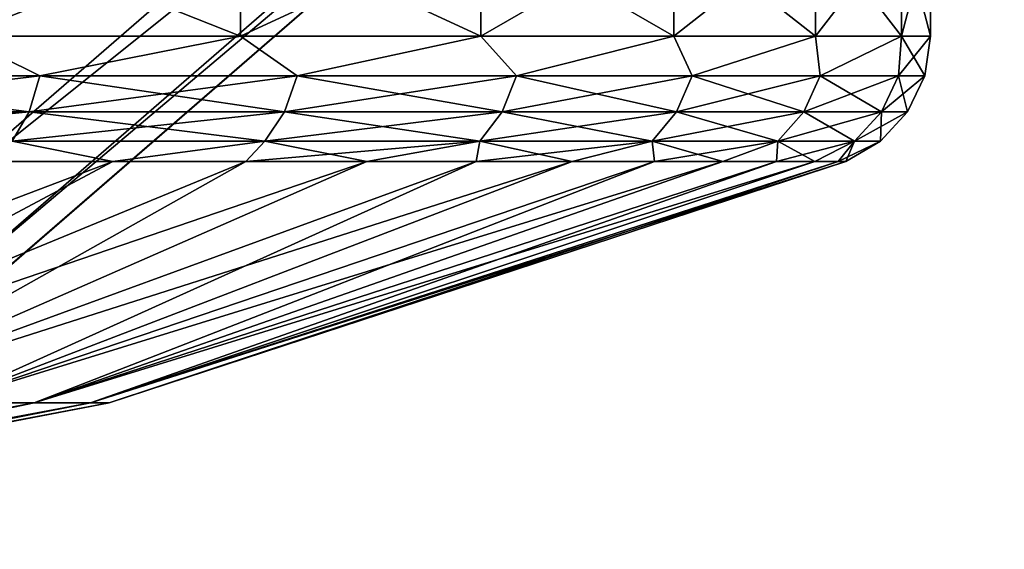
# Model space of a CAD drawing. Header units: millimetres. Extents: x -128 to 173, y -40 to 30.
# Tile 233 of 256: x 95.147 to 96.609, y -23.927 to -23.141. Entities that reach past the tile are written whole.
import ezdxf

# ---------------------------------------------------------------- set-up
doc = ezdxf.new("R2010")
doc.units = ezdxf.units.MM
doc.header["$LTSCALE"] = 56.728605
for name, color, linetype in [('100', 7, 'CONTINUOUS'), ('236', 7, 'CONTINUOUS'), ('237', 7, 'CONTINUOUS'), ('240', 7, 'CONTINUOUS'), ('95', 7, 'CONTINUOUS'), ('96', 7, 'CONTINUOUS'), ('97', 7, 'CONTINUOUS'), ('98', 7, 'CONTINUOUS'), ('99', 7, 'CONTINUOUS')]:
    doc.layers.add(name, color=color, linetype=linetype)

msp = doc.modelspace()

# ---------------------------------------------------------------- linework, layer by layer
at = {"layer": '100', "color": 7, "linetype": 'CONTINUOUS'}
for points in [[(95.0572, -23.1656, -2.8316), (95.1767, -23.2243, -2.7295), (94.7456, -23.2243, -3.0235), (95.0572, -23.1656, -2.8316)], [(95.0572, -23.1656, -2.8316), (95.4749, -23.1656, -2.4749), (95.1767, -23.2243, -2.7295), (95.0572, -23.1656, -2.8316)], [(95.4749, -23.1656, -2.4749), (95.5592, -23.2243, -2.3746), (95.1767, -23.2243, -2.7295), (95.4749, -23.1656, -2.4749)], [(95.4749, -23.1656, -2.4749), (95.8316, -23.1656, -2.0572), (95.5592, -23.2243, -2.3746), (95.4749, -23.1656, -2.4749)], [(95.8316, -23.1656, -2.0572), (95.8846, -23.2243, -1.9667), (95.5592, -23.2243, -2.3746), (95.8316, -23.1656, -2.0572)], [(95.8316, -23.1656, -2.0572), (96.1185, -23.1656, -1.589), (95.8846, -23.2243, -1.9667), (95.8316, -23.1656, -2.0572)], [(96.1185, -23.1656, -1.589), (96.1455, -23.2243, -1.5148), (95.8846, -23.2243, -1.9667), (96.1185, -23.1656, -1.589)], [(96.1185, -23.1656, -1.589), (96.3287, -23.1656, -1.0816), (96.1455, -23.2243, -1.5148), (96.1185, -23.1656, -1.589)], [(96.3287, -23.1656, -1.0816), (96.3361, -23.2243, -1.029), (96.1455, -23.2243, -1.5148), (96.3287, -23.1656, -1.0816)], [(96.3287, -23.1656, -1.0816), (96.4569, -23.1656, -0.5475), (96.3361, -23.2243, -1.029), (96.3287, -23.1656, -1.0816)], [(96.4569, -23.1656, -0.5475), (96.4522, -23.2243, -0.5203), (96.3361, -23.2243, -1.029), (96.4569, -23.1656, -0.5475)], [(96.4569, -23.1656, -0.5475), (96.5, -23.1656), (96.4522, -23.2243, -0.5203), (96.4569, -23.1656, -0.5475)], [(96.5, -23.1656), (96.4912, -23.2243), (96.4522, -23.2243, -0.5203), (96.5, -23.1656)], [(95.1607, -23.2778, -2.7095), (94.7328, -23.2778, -3.0012), (95.1767, -23.2243, -2.7295), (95.1607, -23.2778, -2.7095)], [(95.1767, -23.2243, -2.7295), (94.7328, -23.2778, -3.0012), (94.7456, -23.2243, -3.0235), (95.1767, -23.2243, -2.7295)], [(95.5404, -23.2778, -2.3572), (95.1607, -23.2778, -2.7095), (95.5592, -23.2243, -2.3746), (95.5404, -23.2778, -2.3572)], [(95.5592, -23.2243, -2.3746), (95.1607, -23.2778, -2.7095), (95.1767, -23.2243, -2.7295), (95.5592, -23.2243, -2.3746)], [(95.8634, -23.2778, -1.9522), (95.5404, -23.2778, -2.3572), (95.8846, -23.2243, -1.9667), (95.8634, -23.2778, -1.9522)], [(95.8846, -23.2243, -1.9667), (95.5404, -23.2778, -2.3572), (95.5592, -23.2243, -2.3746), (95.8846, -23.2243, -1.9667)], [(96.1223, -23.2778, -1.5036), (95.8634, -23.2778, -1.9522), (96.1455, -23.2243, -1.5148), (96.1223, -23.2778, -1.5036)], [(96.1455, -23.2243, -1.5148), (95.8634, -23.2778, -1.9522), (95.8846, -23.2243, -1.9667), (96.1455, -23.2243, -1.5148)], [(96.3116, -23.2778, -1.0215), (96.1223, -23.2778, -1.5036), (96.3361, -23.2243, -1.029), (96.3116, -23.2778, -1.0215)], [(96.3361, -23.2243, -1.029), (96.1223, -23.2778, -1.5036), (96.1455, -23.2243, -1.5148), (96.3361, -23.2243, -1.029)], [(96.4268, -23.2778, -0.5165), (96.3116, -23.2778, -1.0215), (96.4522, -23.2243, -0.5203), (96.4268, -23.2778, -0.5165)], [(96.4522, -23.2243, -0.5203), (96.3116, -23.2778, -1.0215), (96.3361, -23.2243, -1.029), (96.4522, -23.2243, -0.5203)], [(96.4912, -23.2243), (96.4655, -23.2778), (96.4268, -23.2778, -0.5165), (96.4912, -23.2243)], [(96.4912, -23.2243), (96.4268, -23.2778, -0.5165), (96.4522, -23.2243, -0.5203), (96.4912, -23.2243)], [(95.1356, -23.3215, -2.678), (94.7126, -23.3215, -2.9664), (95.1607, -23.2778, -2.7095), (95.1356, -23.3215, -2.678)], [(95.1607, -23.2778, -2.7095), (94.7126, -23.3215, -2.9664), (94.7328, -23.2778, -3.0012), (95.1607, -23.2778, -2.7095)], [(95.5109, -23.3215, -2.3298), (95.1356, -23.3215, -2.678), (95.5404, -23.2778, -2.3572), (95.5109, -23.3215, -2.3298)], [(95.5404, -23.2778, -2.3572), (95.1356, -23.3215, -2.678), (95.1607, -23.2778, -2.7095), (95.5404, -23.2778, -2.3572)], [(95.8301, -23.3215, -1.9295), (95.5109, -23.3215, -2.3298), (95.8634, -23.2778, -1.9522), (95.8301, -23.3215, -1.9295)], [(95.8634, -23.2778, -1.9522), (95.5109, -23.3215, -2.3298), (95.5404, -23.2778, -2.3572), (95.8634, -23.2778, -1.9522)], [(96.0861, -23.3215, -1.4862), (95.8301, -23.3215, -1.9295), (96.1223, -23.2778, -1.5036), (96.0861, -23.3215, -1.4862)], [(96.1223, -23.2778, -1.5036), (95.8301, -23.3215, -1.9295), (95.8634, -23.2778, -1.9522), (96.1223, -23.2778, -1.5036)], [(96.2731, -23.3215, -1.0096), (96.0861, -23.3215, -1.4862), (96.3116, -23.2778, -1.0215), (96.2731, -23.3215, -1.0096)], [(96.3116, -23.2778, -1.0215), (96.0861, -23.3215, -1.4862), (96.1223, -23.2778, -1.5036), (96.3116, -23.2778, -1.0215)], [(96.387, -23.3215, -0.5105), (96.2731, -23.3215, -1.0096), (96.4268, -23.2778, -0.5165), (96.387, -23.3215, -0.5105)], [(96.4268, -23.2778, -0.5165), (96.2731, -23.3215, -1.0096), (96.3116, -23.2778, -1.0215), (96.4268, -23.2778, -0.5165)], [(96.4655, -23.2778), (96.4253, -23.3215), (96.387, -23.3215, -0.5105), (96.4655, -23.2778)], [(96.4655, -23.2778), (96.387, -23.3215, -0.5105), (96.4268, -23.2778, -0.5165), (96.4655, -23.2778)], [(95.2853, -23.3513, -2.4824), (95.0725, -23.3513, -2.6627), (95.1356, -23.3215, -2.678), (95.2853, -23.3513, -2.4824)], [(95.5109, -23.3215, -2.3298), (95.2853, -23.3513, -2.4824), (95.1356, -23.3215, -2.678), (95.5109, -23.3215, -2.3298)], [(95.4825, -23.3513, -2.2853), (95.2853, -23.3513, -2.4824), (95.5109, -23.3215, -2.3298), (95.4825, -23.3513, -2.2853)], [(95.6627, -23.3513, -2.0724), (95.4825, -23.3513, -2.2853), (95.8301, -23.3215, -1.9295), (95.6627, -23.3513, -2.0724)], [(95.8301, -23.3215, -1.9295), (95.4825, -23.3513, -2.2853), (95.5109, -23.3215, -2.3298), (95.8301, -23.3215, -1.9295)], [(95.8247, -23.3513, -1.8455), (95.6627, -23.3513, -2.0724), (95.8301, -23.3215, -1.9295), (95.8247, -23.3513, -1.8455)], [(95.9675, -23.3513, -1.6059), (95.8247, -23.3513, -1.8455), (96.0861, -23.3215, -1.4862), (95.9675, -23.3513, -1.6059)], [(96.0861, -23.3215, -1.4862), (95.8247, -23.3513, -1.8455), (95.8301, -23.3215, -1.9295), (96.0861, -23.3215, -1.4862)], [(96.09, -23.3513, -1.3554), (95.9675, -23.3513, -1.6059), (96.0861, -23.3215, -1.4862), (96.09, -23.3513, -1.3554)], [(96.2731, -23.3215, -1.0096), (96.09, -23.3513, -1.3554), (96.0861, -23.3215, -1.4862), (96.2731, -23.3215, -1.0096)], [(96.1913, -23.3513, -1.0956), (96.09, -23.3513, -1.3554), (96.2731, -23.3215, -1.0096), (96.1913, -23.3513, -1.0956)], [(96.2709, -23.3513, -0.8283), (96.1913, -23.3513, -1.0956), (96.2731, -23.3215, -1.0096), (96.2709, -23.3513, -0.8283)], [(96.3281, -23.3513, -0.5554), (96.2709, -23.3513, -0.8283), (96.387, -23.3215, -0.5105), (96.3281, -23.3513, -0.5554)], [(96.387, -23.3215, -0.5105), (96.2709, -23.3513, -0.8283), (96.2731, -23.3215, -1.0096), (96.387, -23.3215, -0.5105)], [(96.3626, -23.3513, -0.2786), (96.3281, -23.3513, -0.5554), (96.387, -23.3215, -0.5105), (96.3626, -23.3513, -0.2786)], [(96.3742, -23.3513), (96.3626, -23.3513, -0.2786), (96.4253, -23.3215), (96.3742, -23.3513)], [(96.4253, -23.3215), (96.3626, -23.3513, -0.2786), (96.387, -23.3215, -0.5105), (96.4253, -23.3215)]]:
    msp.add_3dface(points, dxfattribs=at)
at = {"layer": '236', "color": 7, "linetype": 'CONTINUOUS'}
for points in [[(97.2023, 21.7121, -78.8), (95.0447, -23.5816, -78.8), (95.0447, 23.5816, -78.8), (97.2023, 21.7121, -78.8)], [(97.2023, -21.7121, -78.8), (95.0447, -23.5816, -78.8), (97.2023, 21.7121, -78.8), (97.2023, -21.7121, -78.8)]]:
    msp.add_3dface(points, dxfattribs=at)
at = {"layer": '237', "color": 7, "linetype": 'CONTINUOUS'}
for points in [[(95.0447, -23.5816, -78.8), (97.2023, -21.7121, -78.8), (95.0448, -23.5816, -70.3), (95.0447, -23.5816, -78.8)], [(95.0448, -23.5816, -70.3), (97.2023, -21.7121, -78.8), (97.2024, -21.712, -70.3), (95.0448, -23.5816, -70.3)]]:
    msp.add_3dface(points, dxfattribs=at)
at = {"layer": '240', "color": 7, "linetype": 'CONTINUOUS'}
for points in [[(96.972, -21.4704, -69.0519), (94.6839, -23.1227, -68.6944), (94.8384, -23.3192, -69.0519), (96.972, -21.4704, -69.0519)], [(96.972, -21.4704, -69.0519), (94.8384, -23.3192, -69.0519), (97.0989, -21.6036, -69.4474), (96.972, -21.4704, -69.0519)], [(97.0989, -21.6036, -69.4474), (94.8384, -23.3192, -69.0519), (94.9521, -23.4638, -69.4474), (97.0989, -21.6036, -69.4474)], [(97.0989, -21.6036, -69.4474), (94.9521, -23.4638, -69.4474), (97.1765, -21.6849, -69.8689), (97.0989, -21.6036, -69.4474)], [(97.1765, -21.6849, -69.8689), (94.9521, -23.4638, -69.4474), (95.0216, -23.5522, -69.8689), (97.1765, -21.6849, -69.8689)], [(97.2024, -21.712, -70.3), (97.1765, -21.6849, -69.8689), (95.0216, -23.5522, -69.8689), (97.2024, -21.712, -70.3)], [(95.0448, -23.5816, -70.3), (97.2024, -21.712, -70.3), (95.0216, -23.5522, -69.8689), (95.0448, -23.5816, -70.3)]]:
    msp.add_3dface(points, dxfattribs=at)
at = {"layer": '95', "color": 7, "linetype": 'CONTINUOUS'}
for points in [[(95.0573, -23, -2.8316), (95.4749, -23, -2.4749), (95.0572, -23.1656, -2.8316), (95.0573, -23, -2.8316)], [(95.0572, -23.1656, -2.8316), (95.4749, -23, -2.4749), (95.4749, -23.1656, -2.4749), (95.0572, -23.1656, -2.8316)], [(95.4749, -23, -2.4749), (95.8316, -23, -2.0572), (95.4749, -23.1656, -2.4749), (95.4749, -23, -2.4749)], [(95.4749, -23.1656, -2.4749), (95.8316, -23, -2.0572), (95.8316, -23.1656, -2.0572), (95.4749, -23.1656, -2.4749)], [(95.8316, -23, -2.0572), (96.1185, -23, -1.589), (95.8316, -23.1656, -2.0572), (95.8316, -23, -2.0572)], [(95.8316, -23.1656, -2.0572), (96.1185, -23, -1.589), (96.1185, -23.1656, -1.589), (95.8316, -23.1656, -2.0572)], [(96.1185, -23, -1.589), (96.3287, -23, -1.0816), (96.1185, -23.1656, -1.589), (96.1185, -23, -1.589)], [(96.1185, -23.1656, -1.589), (96.3287, -23, -1.0816), (96.3287, -23.1656, -1.0816), (96.1185, -23.1656, -1.589)], [(96.3287, -23, -1.0816), (96.4569, -23, -0.5475), (96.3287, -23.1656, -1.0816), (96.3287, -23, -1.0816)], [(96.3287, -23.1656, -1.0816), (96.4569, -23, -0.5475), (96.4569, -23.1656, -0.5475), (96.3287, -23.1656, -1.0816)], [(96.4569, -23, -0.5475), (96.5, -23), (96.4569, -23.1656, -0.5475), (96.4569, -23, -0.5475)], [(96.4569, -23.1656, -0.5475), (96.5, -23), (96.5, -23.1656), (96.4569, -23.1656, -0.5475)]]:
    msp.add_3dface(points, dxfattribs=at)
at = {"layer": '96', "color": 7, "linetype": 'CONTINUOUS'}
for points in [[(94.6121, -23.7098, -1.6121), (94.3401, -23.7098, -1.8445), (95.2853, -23.3513, -2.4824), (94.6121, -23.7098, -1.6121)], [(95.2853, -23.3513, -2.4824), (94.3401, -23.7098, -1.8445), (95.0725, -23.3513, -2.6627), (95.2853, -23.3513, -2.4824)], [(94.8445, -23.7098, -1.3401), (94.6121, -23.7098, -1.6121), (95.6627, -23.3513, -2.0724), (94.8445, -23.7098, -1.3401)], [(95.6627, -23.3513, -2.0724), (94.6121, -23.7098, -1.6121), (95.4825, -23.3513, -2.2853), (95.6627, -23.3513, -2.0724)], [(95.4825, -23.3513, -2.2853), (94.6121, -23.7098, -1.6121), (95.2853, -23.3513, -2.4824), (95.4825, -23.3513, -2.2853)], [(95.0314, -23.7098, -1.0351), (94.8445, -23.7098, -1.3401), (95.9675, -23.3513, -1.6059), (95.0314, -23.7098, -1.0351)], [(95.9675, -23.3513, -1.6059), (94.8445, -23.7098, -1.3401), (95.8247, -23.3513, -1.8455), (95.9675, -23.3513, -1.6059)], [(95.8247, -23.3513, -1.8455), (94.8445, -23.7098, -1.3401), (95.6627, -23.3513, -2.0724), (95.8247, -23.3513, -1.8455)], [(95.1683, -23.7098, -0.7045), (95.0314, -23.7098, -1.0351), (96.1913, -23.3513, -1.0956), (95.1683, -23.7098, -0.7045)], [(96.1913, -23.3513, -1.0956), (95.0314, -23.7098, -1.0351), (96.09, -23.3513, -1.3554), (96.1913, -23.3513, -1.0956)], [(96.09, -23.3513, -1.3554), (95.0314, -23.7098, -1.0351), (95.9675, -23.3513, -1.6059), (96.09, -23.3513, -1.3554)], [(95.2518, -23.7098, -0.3567), (95.1683, -23.7098, -0.7045), (96.3281, -23.3513, -0.5554), (95.2518, -23.7098, -0.3567)], [(96.3281, -23.3513, -0.5554), (95.1683, -23.7098, -0.7045), (96.2709, -23.3513, -0.8283), (96.3281, -23.3513, -0.5554)], [(96.2709, -23.3513, -0.8283), (95.1683, -23.7098, -0.7045), (96.1913, -23.3513, -1.0956), (96.2709, -23.3513, -0.8283)], [(95.2799, -23.7098), (95.2518, -23.7098, -0.3567), (96.3742, -23.3513), (95.2799, -23.7098)], [(96.3742, -23.3513), (95.2518, -23.7098, -0.3567), (96.3626, -23.3513, -0.2786), (96.3742, -23.3513)], [(96.3626, -23.3513, -0.2786), (95.2518, -23.7098, -0.3567), (96.3281, -23.3513, -0.5554), (96.3626, -23.3513, -0.2786)], [(95.0314, -23.7098, -1.0351), (95.1683, -23.7098, -0.7045), (94.0229, -23.9273, -0.5212), (95.0314, -23.7098, -1.0351)], [(94.0229, -23.9273, -0.5212), (95.1683, -23.7098, -0.7045), (94.0918, -23.9273, -0.3548), (94.0229, -23.9273, -0.5212)], [(95.1683, -23.7098, -0.7045), (95.2518, -23.7098, -0.3567), (94.0918, -23.9273, -0.3548), (95.1683, -23.7098, -0.7045)], [(94.0918, -23.9273, -0.3548), (95.2518, -23.7098, -0.3567), (94.1339, -23.9273, -0.1796), (94.0918, -23.9273, -0.3548)], [(95.2518, -23.7098, -0.3567), (95.2799, -23.7098), (94.1339, -23.9273, -0.1796), (95.2518, -23.7098, -0.3567)], [(94.1339, -23.9273, -0.1796), (95.2799, -23.7098), (94.148, -23.9273), (94.1339, -23.9273, -0.1796)]]:
    msp.add_3dface(points, dxfattribs=at)
at = {"layer": '97', "color": 7, "linetype": 'CONTINUOUS'}
for points in [[(95.4749, -23.1656, 2.4749), (95.0573, -23, 2.8316), (95.0572, -23.1656, 2.8316), (95.4749, -23.1656, 2.4749)], [(95.4749, -23, 2.4749), (95.0573, -23, 2.8316), (95.4749, -23.1656, 2.4749), (95.4749, -23, 2.4749)], [(95.8316, -23, 2.0572), (95.4749, -23, 2.4749), (95.8316, -23.1656, 2.0572), (95.8316, -23, 2.0572)], [(95.8316, -23.1656, 2.0572), (95.4749, -23, 2.4749), (95.4749, -23.1656, 2.4749), (95.8316, -23.1656, 2.0572)], [(96.1185, -23, 1.589), (95.8316, -23, 2.0572), (96.1185, -23.1656, 1.589), (96.1185, -23, 1.589)], [(96.1185, -23.1656, 1.589), (95.8316, -23, 2.0572), (95.8316, -23.1656, 2.0572), (96.1185, -23.1656, 1.589)], [(96.3287, -23, 1.0816), (96.1185, -23, 1.589), (96.3287, -23.1656, 1.0816), (96.3287, -23, 1.0816)], [(96.3287, -23.1656, 1.0816), (96.1185, -23, 1.589), (96.1185, -23.1656, 1.589), (96.3287, -23.1656, 1.0816)], [(96.4569, -23, 0.5475), (96.3287, -23, 1.0816), (96.4569, -23.1656, 0.5475), (96.4569, -23, 0.5475)], [(96.4569, -23.1656, 0.5475), (96.3287, -23, 1.0816), (96.3287, -23.1656, 1.0816), (96.4569, -23.1656, 0.5475)], [(96.5, -23), (96.4569, -23, 0.5475), (96.5, -23.1656), (96.5, -23)], [(96.5, -23.1656), (96.4569, -23, 0.5475), (96.4569, -23.1656, 0.5475), (96.5, -23.1656)]]:
    msp.add_3dface(points, dxfattribs=at)
at = {"layer": '98', "color": 7, "linetype": 'CONTINUOUS'}
for points in [[(94.6121, -23.7098, 1.6121), (94.8445, -23.7098, 1.3401), (95.4825, -23.3513, 2.2853), (94.6121, -23.7098, 1.6121)], [(95.0725, -23.3513, 2.6627), (94.6121, -23.7098, 1.6121), (95.2853, -23.3513, 2.4824), (95.0725, -23.3513, 2.6627)], [(95.2853, -23.3513, 2.4824), (94.6121, -23.7098, 1.6121), (95.4825, -23.3513, 2.2853), (95.2853, -23.3513, 2.4824)], [(94.8445, -23.7098, 1.3401), (95.0314, -23.7098, 1.0351), (95.8247, -23.3513, 1.8455), (94.8445, -23.7098, 1.3401)], [(95.4825, -23.3513, 2.2853), (94.8445, -23.7098, 1.3401), (95.6627, -23.3513, 2.0724), (95.4825, -23.3513, 2.2853)], [(95.6627, -23.3513, 2.0724), (94.8445, -23.7098, 1.3401), (95.8247, -23.3513, 1.8455), (95.6627, -23.3513, 2.0724)], [(95.0314, -23.7098, 1.0351), (95.1683, -23.7098, 0.7045), (96.09, -23.3513, 1.3554), (95.0314, -23.7098, 1.0351)], [(95.8247, -23.3513, 1.8455), (95.0314, -23.7098, 1.0351), (95.9675, -23.3513, 1.6059), (95.8247, -23.3513, 1.8455)], [(95.9675, -23.3513, 1.6059), (95.0314, -23.7098, 1.0351), (96.09, -23.3513, 1.3554), (95.9675, -23.3513, 1.6059)], [(95.1683, -23.7098, 0.7045), (95.2518, -23.7098, 0.3567), (96.2709, -23.3513, 0.8283), (95.1683, -23.7098, 0.7045)], [(96.09, -23.3513, 1.3554), (95.1683, -23.7098, 0.7045), (96.1913, -23.3513, 1.0956), (96.09, -23.3513, 1.3554)], [(96.1913, -23.3513, 1.0956), (95.1683, -23.7098, 0.7045), (96.2709, -23.3513, 0.8283), (96.1913, -23.3513, 1.0956)], [(95.2518, -23.7098, 0.3567), (95.2799, -23.7098), (96.3626, -23.3513, 0.2786), (95.2518, -23.7098, 0.3567)], [(96.2709, -23.3513, 0.8283), (95.2518, -23.7098, 0.3567), (96.3281, -23.3513, 0.5554), (96.2709, -23.3513, 0.8283)], [(96.3281, -23.3513, 0.5554), (95.2518, -23.7098, 0.3567), (96.3626, -23.3513, 0.2786), (96.3281, -23.3513, 0.5554)], [(95.2799, -23.7098), (96.3742, -23.3513), (96.3626, -23.3513, 0.2786), (95.2799, -23.7098)], [(95.1683, -23.7098, 0.7045), (95.0314, -23.7098, 1.0351), (94.0918, -23.9273, 0.3548), (95.1683, -23.7098, 0.7045)], [(94.1339, -23.9273, 0.1796), (95.1683, -23.7098, 0.7045), (94.0918, -23.9273, 0.3548), (94.1339, -23.9273, 0.1796)], [(94.148, -23.9273), (95.2518, -23.7098, 0.3567), (94.1339, -23.9273, 0.1796), (94.148, -23.9273)], [(95.2518, -23.7098, 0.3567), (95.1683, -23.7098, 0.7045), (94.1339, -23.9273, 0.1796), (95.2518, -23.7098, 0.3567)], [(94.148, -23.9273), (95.2799, -23.7098), (95.2518, -23.7098, 0.3567), (94.148, -23.9273)]]:
    msp.add_3dface(points, dxfattribs=at)
at = {"layer": '99', "color": 7, "linetype": 'CONTINUOUS'}
for points in [[(95.0572, -23.1656, 2.8316), (94.7456, -23.2243, 3.0235), (95.1767, -23.2243, 2.7295), (95.0572, -23.1656, 2.8316)], [(95.4749, -23.1656, 2.4749), (95.0572, -23.1656, 2.8316), (95.1767, -23.2243, 2.7295), (95.4749, -23.1656, 2.4749)], [(95.4749, -23.1656, 2.4749), (95.1767, -23.2243, 2.7295), (95.5592, -23.2243, 2.3746), (95.4749, -23.1656, 2.4749)], [(95.8316, -23.1656, 2.0572), (95.4749, -23.1656, 2.4749), (95.5592, -23.2243, 2.3746), (95.8316, -23.1656, 2.0572)], [(95.8316, -23.1656, 2.0572), (95.5592, -23.2243, 2.3746), (95.8846, -23.2243, 1.9667), (95.8316, -23.1656, 2.0572)], [(96.1185, -23.1656, 1.589), (95.8316, -23.1656, 2.0572), (95.8846, -23.2243, 1.9667), (96.1185, -23.1656, 1.589)], [(96.1185, -23.1656, 1.589), (95.8846, -23.2243, 1.9667), (96.1455, -23.2243, 1.5148), (96.1185, -23.1656, 1.589)], [(96.3287, -23.1656, 1.0816), (96.1185, -23.1656, 1.589), (96.1455, -23.2243, 1.5148), (96.3287, -23.1656, 1.0816)], [(96.3287, -23.1656, 1.0816), (96.1455, -23.2243, 1.5148), (96.3361, -23.2243, 1.029), (96.3287, -23.1656, 1.0816)], [(96.4569, -23.1656, 0.5475), (96.3287, -23.1656, 1.0816), (96.3361, -23.2243, 1.029), (96.4569, -23.1656, 0.5475)], [(96.4569, -23.1656, 0.5475), (96.3361, -23.2243, 1.029), (96.4522, -23.2243, 0.5203), (96.4569, -23.1656, 0.5475)], [(96.4569, -23.1656, 0.5475), (96.4522, -23.2243, 0.5203), (96.4912, -23.2243), (96.4569, -23.1656, 0.5475)], [(96.5, -23.1656), (96.4569, -23.1656, 0.5475), (96.4912, -23.2243), (96.5, -23.1656)], [(94.7328, -23.2778, 3.0012), (95.1607, -23.2778, 2.7095), (94.7456, -23.2243, 3.0235), (94.7328, -23.2778, 3.0012)], [(94.7456, -23.2243, 3.0235), (95.1607, -23.2778, 2.7095), (95.1767, -23.2243, 2.7295), (94.7456, -23.2243, 3.0235)], [(95.1607, -23.2778, 2.7095), (95.5404, -23.2778, 2.3572), (95.1767, -23.2243, 2.7295), (95.1607, -23.2778, 2.7095)], [(95.1767, -23.2243, 2.7295), (95.5404, -23.2778, 2.3572), (95.5592, -23.2243, 2.3746), (95.1767, -23.2243, 2.7295)], [(95.5404, -23.2778, 2.3572), (95.8634, -23.2778, 1.9522), (95.5592, -23.2243, 2.3746), (95.5404, -23.2778, 2.3572)], [(95.5592, -23.2243, 2.3746), (95.8634, -23.2778, 1.9522), (95.8846, -23.2243, 1.9667), (95.5592, -23.2243, 2.3746)], [(95.8634, -23.2778, 1.9522), (96.1223, -23.2778, 1.5036), (95.8846, -23.2243, 1.9667), (95.8634, -23.2778, 1.9522)], [(95.8846, -23.2243, 1.9667), (96.1223, -23.2778, 1.5036), (96.1455, -23.2243, 1.5148), (95.8846, -23.2243, 1.9667)], [(96.1223, -23.2778, 1.5036), (96.3116, -23.2778, 1.0215), (96.1455, -23.2243, 1.5148), (96.1223, -23.2778, 1.5036)], [(96.1455, -23.2243, 1.5148), (96.3116, -23.2778, 1.0215), (96.3361, -23.2243, 1.029), (96.1455, -23.2243, 1.5148)], [(96.3116, -23.2778, 1.0215), (96.4268, -23.2778, 0.5165), (96.3361, -23.2243, 1.029), (96.3116, -23.2778, 1.0215)], [(96.3361, -23.2243, 1.029), (96.4268, -23.2778, 0.5165), (96.4522, -23.2243, 0.5203), (96.3361, -23.2243, 1.029)], [(96.4268, -23.2778, 0.5165), (96.4655, -23.2778), (96.4522, -23.2243, 0.5203), (96.4268, -23.2778, 0.5165)], [(96.4522, -23.2243, 0.5203), (96.4655, -23.2778), (96.4912, -23.2243), (96.4522, -23.2243, 0.5203)], [(94.7328, -23.2778, 3.0012), (95.1356, -23.3215, 2.678), (95.1607, -23.2778, 2.7095), (94.7328, -23.2778, 3.0012)], [(95.1356, -23.3215, 2.678), (95.5109, -23.3215, 2.3298), (95.1607, -23.2778, 2.7095), (95.1356, -23.3215, 2.678)], [(95.1607, -23.2778, 2.7095), (95.5109, -23.3215, 2.3298), (95.5404, -23.2778, 2.3572), (95.1607, -23.2778, 2.7095)], [(95.5109, -23.3215, 2.3298), (95.8301, -23.3215, 1.9295), (95.5404, -23.2778, 2.3572), (95.5109, -23.3215, 2.3298)], [(95.5404, -23.2778, 2.3572), (95.8301, -23.3215, 1.9295), (95.8634, -23.2778, 1.9522), (95.5404, -23.2778, 2.3572)], [(95.8301, -23.3215, 1.9295), (96.0861, -23.3215, 1.4862), (95.8634, -23.2778, 1.9522), (95.8301, -23.3215, 1.9295)], [(95.8634, -23.2778, 1.9522), (96.0861, -23.3215, 1.4862), (96.1223, -23.2778, 1.5036), (95.8634, -23.2778, 1.9522)], [(96.0861, -23.3215, 1.4862), (96.2731, -23.3215, 1.0096), (96.1223, -23.2778, 1.5036), (96.0861, -23.3215, 1.4862)], [(96.1223, -23.2778, 1.5036), (96.2731, -23.3215, 1.0096), (96.3116, -23.2778, 1.0215), (96.1223, -23.2778, 1.5036)], [(96.2731, -23.3215, 1.0096), (96.387, -23.3215, 0.5105), (96.3116, -23.2778, 1.0215), (96.2731, -23.3215, 1.0096)], [(96.3116, -23.2778, 1.0215), (96.387, -23.3215, 0.5105), (96.4268, -23.2778, 0.5165), (96.3116, -23.2778, 1.0215)], [(96.387, -23.3215, 0.5105), (96.4253, -23.3215), (96.4268, -23.2778, 0.5165), (96.387, -23.3215, 0.5105)], [(96.4268, -23.2778, 0.5165), (96.4253, -23.3215), (96.4655, -23.2778), (96.4268, -23.2778, 0.5165)], [(95.0725, -23.3513, 2.6627), (95.2853, -23.3513, 2.4824), (95.1356, -23.3215, 2.678), (95.0725, -23.3513, 2.6627)], [(95.1356, -23.3215, 2.678), (95.2853, -23.3513, 2.4824), (95.5109, -23.3215, 2.3298), (95.1356, -23.3215, 2.678)], [(95.2853, -23.3513, 2.4824), (95.4825, -23.3513, 2.2853), (95.5109, -23.3215, 2.3298), (95.2853, -23.3513, 2.4824)], [(95.4825, -23.3513, 2.2853), (95.6627, -23.3513, 2.0724), (95.5109, -23.3215, 2.3298), (95.4825, -23.3513, 2.2853)], [(95.5109, -23.3215, 2.3298), (95.6627, -23.3513, 2.0724), (95.8301, -23.3215, 1.9295), (95.5109, -23.3215, 2.3298)], [(95.6627, -23.3513, 2.0724), (95.8247, -23.3513, 1.8455), (95.8301, -23.3215, 1.9295), (95.6627, -23.3513, 2.0724)], [(95.8247, -23.3513, 1.8455), (95.9675, -23.3513, 1.6059), (95.8301, -23.3215, 1.9295), (95.8247, -23.3513, 1.8455)], [(95.8301, -23.3215, 1.9295), (95.9675, -23.3513, 1.6059), (96.0861, -23.3215, 1.4862), (95.8301, -23.3215, 1.9295)], [(95.9675, -23.3513, 1.6059), (96.09, -23.3513, 1.3554), (96.0861, -23.3215, 1.4862), (95.9675, -23.3513, 1.6059)], [(96.09, -23.3513, 1.3554), (96.1913, -23.3513, 1.0956), (96.0861, -23.3215, 1.4862), (96.09, -23.3513, 1.3554)], [(96.0861, -23.3215, 1.4862), (96.1913, -23.3513, 1.0956), (96.2731, -23.3215, 1.0096), (96.0861, -23.3215, 1.4862)], [(96.1913, -23.3513, 1.0956), (96.2709, -23.3513, 0.8283), (96.2731, -23.3215, 1.0096), (96.1913, -23.3513, 1.0956)], [(96.2709, -23.3513, 0.8283), (96.3281, -23.3513, 0.5554), (96.2731, -23.3215, 1.0096), (96.2709, -23.3513, 0.8283)], [(96.2731, -23.3215, 1.0096), (96.3281, -23.3513, 0.5554), (96.387, -23.3215, 0.5105), (96.2731, -23.3215, 1.0096)], [(96.3281, -23.3513, 0.5554), (96.3626, -23.3513, 0.2786), (96.387, -23.3215, 0.5105), (96.3281, -23.3513, 0.5554)], [(96.3626, -23.3513, 0.2786), (96.3742, -23.3513), (96.387, -23.3215, 0.5105), (96.3626, -23.3513, 0.2786)], [(96.387, -23.3215, 0.5105), (96.3742, -23.3513), (96.4253, -23.3215), (96.387, -23.3215, 0.5105)]]:
    msp.add_3dface(points, dxfattribs=at)

doc.saveas('drawing.dxf')
